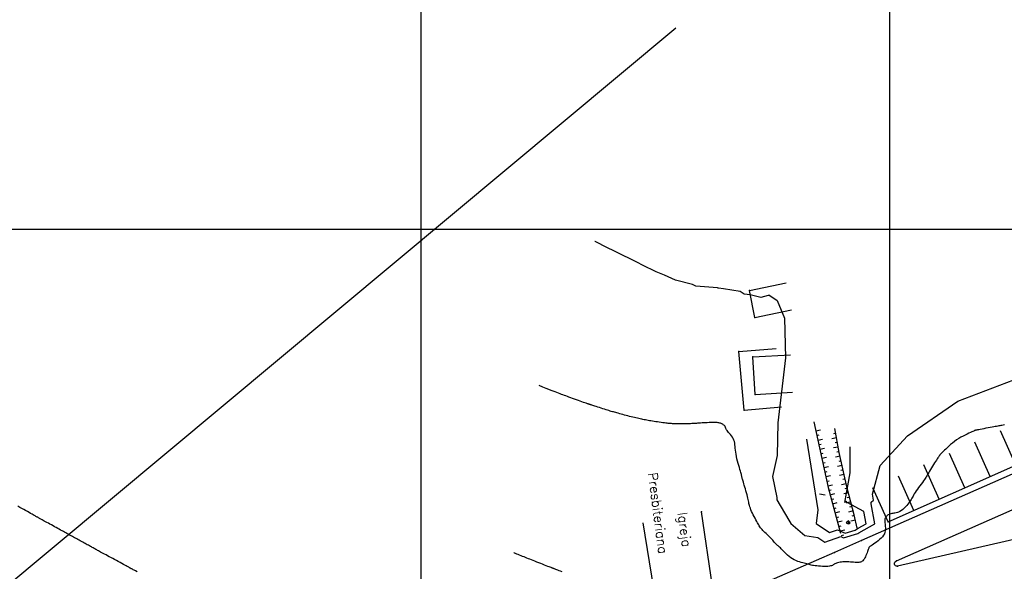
# Model space of a CAD drawing. Header units: millimetres. Extents: x 196436 to 199900, y 8705373 to 8708636.
# Tile 49 of 238: x 197514 to 197724, y 8706727 to 8706845. Entities that reach past the tile are written whole.
import ezdxf
from ezdxf.enums import TextEntityAlignment as Align

# ---------------------------------------------------------------- set-up
doc = ezdxf.new("R2010")
doc.units = ezdxf.units.MM
doc.header["$LTSCALE"] = 5
for name, color, linetype in [('$CURVAS1', 30, 'Continuous'), ('$CURVAS2', 40, 'Continuous'), ('CASA', 6, 'Continuous'), ('CERCA', 3, 'CERCA_LINE'), ('MALHA', 9, 'Continuous'), ('MEIO-FIO', 7, 'Continuous'), ('PE', 7, 'Continuous'), ('TALUDE', 212, 'Continuous'), ('TANQUE', 7, 'Continuous'), ('TEXTO', 2, 'Continuous')]:
    doc.layers.add(name, color=color, linetype=linetype)
doc.styles.add('GEOSIS', font='ROMANS.SHX')
doc.linetypes.add('CERCA_LINE', pattern='A,0.5,-0.2,["X",Standard,S=0.1,R=0,X=-0.1,Y=-0.05],-0.25', length=0.95)

# ---------------------------------------------------------------- blocks, each defined once
blk = doc.blocks.new('T1')
at = {"layer": 'TALUDE'}
for points in [[(0, 0), (0, 1)], [(1, 0), (1, 0.5)]]:
    blk.add_lwpolyline(points, dxfattribs=at)
blk = doc.blocks.new('C')
at = {"layer": 'CASA'}
blk.add_lwpolyline([(0, 0), (0, 8)], dxfattribs=at)

msp = doc.modelspace()

# ---------------------------------------------------------------- linework, layer by layer
at = {"layer": '$CURVAS1', "elevation": 690}
for points in [[(197674.462, 8706785.812), (197676.018, 8706784.72), (197677.599, 8706780.987), (197677.828, 8706772.471), (197676.17, 8706758.64), (197675.996, 8706751.673)], [(197697.967, 8706749.497), (197703.854, 8706755.858), (197714.539, 8706763.262), (197751.884, 8706777.469), (197772.954, 8706784.561)]]:
    msp.add_lwpolyline(points, dxfattribs=at)
at = {"layer": '$CURVAS1'}
for points in [[(197674.462, 8706785.812, 690), (197674.08, 8706785.812, 690), (197672.508, 8706785.408, 690), (197670.25, 8706785.949, 690), (197668.948, 8706786.102, 690), (197668.133, 8706786.667, 690), (197664.569, 8706787.219, 690), (197663.49, 8706787.396, 690), (197663.411, 8706787.403, 690), (197663.303, 8706787.428, 690), (197658.701, 8706787.834, 690), (197657.965, 8706788.135, 690), (197654.32, 8706789.081, 690), (197651.971, 8706790.165, 690), (197650.211, 8706790.864, 690), (197647.26, 8706792.295, 690), (197646.193, 8706792.83, 690), (197645.488, 8706793.186, 690), (197642.192, 8706794.827, 690), (197638.861, 8706796.499, 690), (197638.193, 8706796.83, 690), (197637.177, 8706797.339, 690), (197637.107, 8706797.374, 690)], [(197675.996, 8706751.673, 690), (197675.017, 8706747.173, 690), (197675.96, 8706742.671, 690), (197675.977, 8706742.169, 690), (197678.514, 8706737.811, 690), (197678.943, 8706737.156, 690), (197681.891, 8706734.577, 690), (197684.676, 8706734.122, 690), (197686.169, 8706733.127, 690), (197689.631, 8706734.317, 690), (197690.165, 8706734.092, 690), (197693.243, 8706735.018, 690), (197693.469, 8706735.152, 690), (197696.846, 8706737.077, 690), (197696.074, 8706741.34, 690), (197696.065, 8706741.67, 690), (197696.546, 8706742.079, 690), (197696.352, 8706743.359, 690), (197697.967, 8706749.497, 690)]]:
    msp.add_polyline3d(points, dxfattribs=at)
at = {"layer": '$CURVAS2'}
for points in [[(197724.547, 8706758.172, 691), (197724.242, 8706758.116, 691), (197723.974, 8706758.069, 691), (197723.734, 8706758.027, 691), (197723.511, 8706757.989, 691), (197723.293, 8706757.951, 691), (197723.067, 8706757.913, 691), (197722.822, 8706757.87, 691), (197722.546, 8706757.82, 691), (197722.226, 8706757.762, 691), (197721.856, 8706757.693, 691), (197721.446, 8706757.616, 691), (197721.012, 8706757.533, 691), (197720.57, 8706757.449, 691), (197720.136, 8706757.365, 691), (197719.725, 8706757.286, 691), (197719.353, 8706757.214, 691), (197719.035, 8706757.153, 691), (197718.785, 8706757.104, 691), (197718.595, 8706757.068, 691), (197718.459, 8706757.041, 691), (197718.366, 8706757.023, 691), (197718.309, 8706757.012, 691), (197718.277, 8706757.006, 691), (197718.263, 8706757.003, 691), (197718.257, 8706757.001, 691), (197718.251, 8706756.999, 691), (197718.236, 8706756.993, 691), (197718.206, 8706756.98, 691), (197718.152, 8706756.957, 691), (197718.066, 8706756.919, 691), (197717.942, 8706756.864, 691), (197717.771, 8706756.789, 691), (197717.545, 8706756.689, 691), (197717.259, 8706756.562, 691), (197716.921, 8706756.408, 691), (197716.539, 8706756.228, 691), (197716.123, 8706756.022, 691), (197715.683, 8706755.792, 691), (197715.227, 8706755.538, 691), (197714.765, 8706755.261, 691), (197714.307, 8706754.961, 691), (197713.861, 8706754.641, 691), (197713.432, 8706754.309, 691), (197713.024, 8706753.972, 691), (197712.643, 8706753.639, 691), (197712.292, 8706753.319, 691), (197711.976, 8706753.022, 691), (197711.699, 8706752.755, 691), (197711.466, 8706752.527, 691), (197711.279, 8706752.344, 691), (197711.132, 8706752.202, 691), (197711.021, 8706752.094, 691), (197710.937, 8706752.011, 691), (197710.874, 8706751.948, 691), (197710.826, 8706751.896, 691), (197710.786, 8706751.849, 691), (197710.748, 8706751.798, 691), (197710.704, 8706751.738, 691), (197710.653, 8706751.664, 691), (197710.59, 8706751.571, 691), (197710.513, 8706751.454, 691), (197710.419, 8706751.311, 691), (197710.305, 8706751.135, 691), (197710.168, 8706750.924, 691), (197710.005, 8706750.672, 691), (197709.815, 8706750.378, 691), (197709.605, 8706750.052, 691), (197709.382, 8706749.703, 691), (197709.154, 8706749.346, 691), (197708.929, 8706748.99, 691), (197708.716, 8706748.648, 691), (197708.522, 8706748.331, 691), (197708.355, 8706748.051, 691), (197708.22, 8706747.816, 691), (197708.111, 8706747.617, 691), (197708.017, 8706747.442, 691), (197707.929, 8706747.28, 691), (197707.837, 8706747.117, 691), (197707.731, 8706746.941, 691), (197707.602, 8706746.741, 691), (197707.438, 8706746.504, 691), (197707.235, 8706746.222, 691), (197706.998, 8706745.901, 691), (197706.739, 8706745.552, 691), (197706.468, 8706745.186, 691), (197706.194, 8706744.813, 691), (197705.929, 8706744.445, 691), (197705.682, 8706744.091, 691), (197705.465, 8706743.763, 691), (197705.283, 8706743.468, 691), (197705.132, 8706743.202, 691), (197705.002, 8706742.958, 691), (197704.882, 8706742.727, 691), (197704.765, 8706742.502, 691), (197704.641, 8706742.276, 691), (197704.5, 8706742.042, 691), (197704.334, 8706741.792, 691), (197704.134, 8706741.52, 691), (197703.905, 8706741.234, 691), (197703.652, 8706740.943, 691), (197703.38, 8706740.654, 691), (197703.096, 8706740.378, 691), (197702.804, 8706740.123, 691), (197702.511, 8706739.897, 691), (197702.222, 8706739.711, 691), (197701.941, 8706739.569, 691), (197701.67, 8706739.467, 691), (197701.409, 8706739.396, 691), (197701.158, 8706739.348, 691), (197700.918, 8706739.313, 691), (197700.689, 8706739.284, 691), (197700.472, 8706739.253, 691), (197700.266, 8706739.21, 691), (197700.073, 8706739.15, 691), (197699.892, 8706739.072, 691), (197699.725, 8706738.98, 691), (197699.573, 8706738.874, 691), (197699.436, 8706738.759, 691), (197699.317, 8706738.635, 691), (197699.214, 8706738.505, 691), (197699.131, 8706738.372, 691), (197699.066, 8706738.236, 691), (197699.019, 8706738.097, 691), (197698.989, 8706737.95, 691), (197698.973, 8706737.793, 691), (197698.97, 8706737.624, 691), (197698.979, 8706737.438, 691), (197698.998, 8706737.234, 691), (197699.026, 8706737.007, 691), (197699.058, 8706736.757, 691), (197699.089, 8706736.486, 691), (197699.109, 8706736.197, 691), (197699.108, 8706735.894, 691), (197699.077, 8706735.581, 691), (197699.008, 8706735.26, 691), (197698.892, 8706734.937, 691), (197698.718, 8706734.613, 691), (197698.483, 8706734.293, 691), (197698.198, 8706733.981, 691), (197697.878, 8706733.682, 691), (197697.538, 8706733.399, 691), (197697.195, 8706733.137, 691), (197696.863, 8706732.901, 691), (197696.558, 8706732.694, 691), (197696.296, 8706732.521, 691), (197696.087, 8706732.384, 691), (197695.93, 8706732.281, 691), (197695.815, 8706732.207, 691), (197695.738, 8706732.156, 691), (197695.689, 8706732.124, 691), (197695.662, 8706732.106, 691), (197695.65, 8706732.096, 691), (197695.645, 8706732.091, 691), (197695.642, 8706732.085, 691), (197695.636, 8706732.072, 691), (197695.627, 8706732.048, 691), (197695.612, 8706732.006, 691), (197695.589, 8706731.943, 691), (197695.556, 8706731.851, 691), (197695.512, 8706731.726, 691), (197695.453, 8706731.562, 691), (197695.379, 8706731.356, 691), (197695.291, 8706731.116, 691), (197695.191, 8706730.853, 691), (197695.08, 8706730.576, 691), (197694.961, 8706730.296, 691), (197694.836, 8706730.023, 691), (197694.706, 8706729.767, 691), (197694.573, 8706729.539, 691), (197694.439, 8706729.347, 691), (197694.3, 8706729.189, 691), (197694.154, 8706729.063, 691), (197693.996, 8706728.966, 691), (197693.824, 8706728.896, 691), (197693.634, 8706728.848, 691), (197693.422, 8706728.82, 691), (197693.186, 8706728.809, 691), (197692.922, 8706728.813, 691), (197692.635, 8706728.827, 691), (197692.328, 8706728.848, 691), (197692.006, 8706728.874, 691), (197691.675, 8706728.9, 691), (197691.337, 8706728.923, 691), (197690.998, 8706728.941, 691), (197690.663, 8706728.949, 691), (197690.335, 8706728.944, 691), (197690.019, 8706728.928, 691), (197689.716, 8706728.9, 691), (197689.429, 8706728.862, 691), (197689.163, 8706728.813, 691), (197688.919, 8706728.755, 691), (197688.701, 8706728.688, 691), (197688.511, 8706728.613, 691), (197688.351, 8706728.531, 691), (197688.211, 8706728.445, 691), (197688.079, 8706728.357, 691), (197687.945, 8706728.271, 691), (197687.798, 8706728.19, 691), (197687.624, 8706728.117, 691), (197687.415, 8706728.056, 691), (197687.157, 8706728.008, 691), (197686.844, 8706727.976, 691), (197686.485, 8706727.961, 691), (197686.093, 8706727.958, 691), (197685.682, 8706727.968, 691), (197685.265, 8706727.989, 691), (197684.855, 8706728.018, 691), (197684.466, 8706728.054, 691), (197684.112, 8706728.095, 691), (197683.8, 8706728.141, 691), (197683.526, 8706728.189, 691), (197683.28, 8706728.242, 691), (197683.05, 8706728.298, 691), (197682.828, 8706728.357, 691), (197682.602, 8706728.42, 691), (197682.363, 8706728.486, 691), (197682.101, 8706728.556, 691), (197681.809, 8706728.63, 691), (197681.488, 8706728.712, 691), (197681.145, 8706728.805, 691), (197680.786, 8706728.913, 691), (197680.415, 8706729.041, 691), (197680.038, 8706729.193, 691), (197679.661, 8706729.372, 691), (197679.29, 8706729.583, 691), (197678.929, 8706729.827, 691), (197678.581, 8706730.097, 691), (197678.249, 8706730.384, 691), (197677.934, 8706730.678, 691), (197677.639, 8706730.969, 691), (197677.366, 8706731.249, 691), (197677.117, 8706731.507, 691), (197676.896, 8706731.734, 691), (197676.701, 8706731.924, 691), (197676.532, 8706732.08, 691), (197676.382, 8706732.211, 691), (197676.249, 8706732.323, 691), (197676.126, 8706732.425, 691), (197676.01, 8706732.523, 691), (197675.897, 8706732.624, 691), (197675.782, 8706732.737, 691), (197675.662, 8706732.866, 691), (197675.534, 8706733.013, 691), (197675.397, 8706733.174, 691), (197675.25, 8706733.349, 691), (197675.092, 8706733.535, 691), (197674.922, 8706733.731, 691), (197674.739, 8706733.935, 691), (197674.541, 8706734.145, 691), (197674.328, 8706734.359, 691), (197674.104, 8706734.576, 691), (197673.874, 8706734.794, 691), (197673.642, 8706735.012, 691), (197673.414, 8706735.227, 691), (197673.195, 8706735.438, 691), (197672.988, 8706735.643, 691), (197672.799, 8706735.84, 691), (197672.631, 8706736.029, 691), (197672.481, 8706736.215, 691), (197672.343, 8706736.403, 691), (197672.213, 8706736.599, 691), (197672.085, 8706736.808, 691), (197671.953, 8706737.037, 691), (197671.814, 8706737.291, 691), (197671.662, 8706737.575, 691), (197671.493, 8706737.893, 691), (197671.311, 8706738.239, 691), (197671.124, 8706738.603, 691), (197670.936, 8706738.977, 691), (197670.753, 8706739.351, 691), (197670.581, 8706739.717, 691), (197670.427, 8706740.065, 691), (197670.297, 8706740.387, 691), (197670.193, 8706740.676, 691), (197670.113, 8706740.94, 691), (197670.05, 8706741.189, 691), (197669.998, 8706741.431, 691), (197669.951, 8706741.676, 691), (197669.903, 8706741.935, 691), (197669.849, 8706742.218, 691), (197669.781, 8706742.533, 691), (197669.695, 8706742.888, 691), (197669.595, 8706743.274, 691), (197669.484, 8706743.68, 691), (197669.367, 8706744.096, 691), (197669.246, 8706744.51, 691), (197669.128, 8706744.911, 691), (197669.015, 8706745.288, 691), (197668.913, 8706745.629, 691), (197668.823, 8706745.927, 691), (197668.747, 8706746.183, 691), (197668.682, 8706746.402, 691), (197668.628, 8706746.587, 691), (197668.584, 8706746.744, 691), (197668.547, 8706746.878, 691), (197668.518, 8706746.992, 691), (197668.495, 8706747.091, 691), (197668.477, 8706747.18, 691), (197668.46, 8706747.268, 691), (197668.44, 8706747.365, 691), (197668.415, 8706747.48, 691), (197668.381, 8706747.623, 691), (197668.335, 8706747.802, 691), (197668.273, 8706748.028, 691), (197668.191, 8706748.31, 691), (197668.088, 8706748.653, 691), (197667.968, 8706749.051, 691), (197667.838, 8706749.491, 691), (197667.703, 8706749.961, 691), (197667.57, 8706750.451, 691), (197667.445, 8706750.948, 691), (197667.335, 8706751.441, 691), (197667.245, 8706751.919, 691), (197667.179, 8706752.372, 691), (197667.132, 8706752.799, 691), (197667.095, 8706753.204, 691), (197667.061, 8706753.587, 691), (197667.02, 8706753.952, 691), (197666.964, 8706754.299, 691), (197666.886, 8706754.631, 691), (197666.778, 8706754.95, 691), (197666.633, 8706755.257, 691), (197666.459, 8706755.552, 691), (197666.266, 8706755.832, 691), (197666.062, 8706756.096, 691), (197665.858, 8706756.342, 691), (197665.664, 8706756.569, 691), (197665.489, 8706756.776, 691), (197665.342, 8706756.959, 691), (197665.232, 8706757.12, 691), (197665.152, 8706757.259, 691), (197665.096, 8706757.381, 691), (197665.056, 8706757.49, 691), (197665.024, 8706757.588, 691), (197664.995, 8706757.68, 691), (197664.959, 8706757.768, 691), (197664.909, 8706757.856, 691), (197664.84, 8706757.947, 691), (197664.753, 8706758.04, 691), (197664.648, 8706758.132, 691), (197664.528, 8706758.223, 691), (197664.395, 8706758.309, 691), (197664.252, 8706758.389, 691), (197664.099, 8706758.461, 691), (197663.94, 8706758.523, 691), (197663.774, 8706758.574, 691), (197663.6, 8706758.614, 691), (197663.413, 8706758.644, 691), (197663.211, 8706758.665, 691), (197662.99, 8706758.678, 691), (197662.746, 8706758.684, 691), (197662.475, 8706758.684, 691), (197662.175, 8706758.68, 691), (197661.843, 8706758.671, 691), (197661.486, 8706758.659, 691), (197661.114, 8706758.644, 691), (197660.734, 8706758.627, 691), (197660.357, 8706758.609, 691), (197659.99, 8706758.59, 691), (197659.642, 8706758.57, 691), (197659.322, 8706758.55, 691), (197659.037, 8706758.532, 691), (197658.779, 8706758.514, 691), (197658.538, 8706758.497, 691), (197658.306, 8706758.482, 691), (197658.071, 8706758.467, 691), (197657.825, 8706758.454, 691), (197657.557, 8706758.443, 691), (197657.258, 8706758.433, 691), (197656.921, 8706758.425, 691), (197656.554, 8706758.418, 691), (197656.167, 8706758.414, 691), (197655.77, 8706758.411, 691), (197655.372, 8706758.41, 691), (197654.986, 8706758.411, 691), (197654.621, 8706758.414, 691), (197654.287, 8706758.419, 691), (197653.991, 8706758.427, 691), (197653.727, 8706758.437, 691), (197653.485, 8706758.45, 691), (197653.256, 8706758.466, 691), (197653.029, 8706758.486, 691), (197652.795, 8706758.511, 691), (197652.544, 8706758.54, 691), (197652.266, 8706758.574, 691), (197651.954, 8706758.613, 691), (197651.614, 8706758.657, 691), (197651.252, 8706758.705, 691), (197650.878, 8706758.755, 691), (197650.497, 8706758.808, 691), (197650.12, 8706758.863, 691), (197649.752, 8706758.917, 691), (197649.402, 8706758.972, 691), (197649.075, 8706759.025, 691), (197648.77, 8706759.078, 691), (197648.48, 8706759.131, 691), (197648.203, 8706759.184, 691), (197647.932, 8706759.238, 691), (197647.664, 8706759.293, 691), (197647.394, 8706759.351, 691), (197647.116, 8706759.41, 691), (197646.828, 8706759.473, 691), (197646.529, 8706759.539, 691), (197646.22, 8706759.608, 691), (197645.901, 8706759.68, 691), (197645.573, 8706759.756, 691), (197645.236, 8706759.835, 691), (197644.89, 8706759.919, 691), (197644.538, 8706760.006, 691), (197644.179, 8706760.098, 691), (197643.817, 8706760.192, 691), (197643.458, 8706760.288, 691), (197643.104, 8706760.383, 691), (197642.76, 8706760.477, 691), (197642.431, 8706760.567, 691), (197642.12, 8706760.653, 691), (197641.833, 8706760.733, 691), (197641.57, 8706760.807, 691), (197641.328, 8706760.875, 691), (197641.097, 8706760.94, 691), (197640.87, 8706761.006, 691), (197640.639, 8706761.074, 691), (197640.397, 8706761.146, 691), (197640.135, 8706761.226, 691), (197639.846, 8706761.316, 691), (197639.524, 8706761.417, 691), (197639.178, 8706761.527, 691), (197638.816, 8706761.643, 691), (197638.449, 8706761.761, 691), (197638.086, 8706761.877, 691), (197637.738, 8706761.99, 691), (197637.414, 8706762.094, 691), (197637.125, 8706762.188, 691), (197636.877, 8706762.268, 691), (197636.668, 8706762.335, 691), (197636.495, 8706762.391, 691), (197636.351, 8706762.437, 691), (197636.234, 8706762.475, 691), (197636.137, 8706762.506, 691), (197636.057, 8706762.532, 691), (197635.989, 8706762.554, 691), (197635.927, 8706762.574, 691), (197635.864, 8706762.595, 691), (197635.793, 8706762.62, 691), (197635.704, 8706762.651, 691), (197635.59, 8706762.69, 691), (197635.443, 8706762.742, 691), (197635.254, 8706762.809, 691), (197635.015, 8706762.892, 691), (197634.722, 8706762.996, 691), (197634.383, 8706763.115, 691), (197634.007, 8706763.248, 691), (197633.606, 8706763.39, 691), (197633.191, 8706763.537, 691), (197632.772, 8706763.686, 691), (197632.361, 8706763.833, 691), (197631.969, 8706763.975, 691), (197631.602, 8706764.108, 691), (197631.26, 8706764.235, 691), (197630.935, 8706764.355, 691), (197630.622, 8706764.472, 691), (197630.316, 8706764.588, 691), (197630.01, 8706764.704, 691), (197629.7, 8706764.822, 691), (197629.379, 8706764.944, 691), (197629.041, 8706765.073, 691), (197628.675, 8706765.212, 691), (197628.27, 8706765.368, 691), (197627.815, 8706765.545, 691), (197627.298, 8706765.748, 691), (197626.708, 8706765.982, 691), (197626.033, 8706766.252, 691), (197625.262, 8706766.564, 691)], [(197682.28, 8706755.154, 689), (197684.667, 8706740.069, 689), (197684.306, 8706737.132, 689), (197687.214, 8706735.195, 689), (197688.881, 8706735.767, 689), (197690.507, 8706735.084, 689), (197692.628, 8706735.722, 689), (197693.325, 8706736.136, 689), (197694.991, 8706737.086, 689), (197694.513, 8706739.721, 689), (197690.947, 8706741.617, 689), (197690.732, 8706741.887, 689), (197690.451, 8706741.599, 689), (197691.569, 8706747.928, 689), (197691.593, 8706753.517, 689)], [(197686.238, 8706743.177, 689), (197685.069, 8706743.415, 689)], [(197539.462, 8706726.813, 693), (197539.145, 8706726.985, 693), (197538.874, 8706727.132, 693), (197538.654, 8706727.252, 693), (197538.48, 8706727.346, 693), (197538.346, 8706727.419, 693), (197538.245, 8706727.474, 693), (197538.169, 8706727.514, 693), (197538.113, 8706727.545, 693), (197538.068, 8706727.569, 693), (197538.029, 8706727.59, 693), (197537.989, 8706727.612, 693), (197537.941, 8706727.637, 693), (197537.88, 8706727.671, 693), (197537.798, 8706727.715, 693), (197537.691, 8706727.773, 693), (197537.552, 8706727.848, 693), (197537.374, 8706727.944, 693), (197537.152, 8706728.064, 693), (197536.882, 8706728.21, 693), (197536.57, 8706728.379, 693), (197536.224, 8706728.566, 693), (197535.852, 8706728.767, 693), (197535.462, 8706728.978, 693), (197535.063, 8706729.194, 693), (197534.662, 8706729.412, 693), (197534.268, 8706729.626, 693), (197533.887, 8706729.834, 693), (197533.522, 8706730.033, 693), (197533.174, 8706730.224, 693), (197532.842, 8706730.406, 693), (197532.528, 8706730.578, 693), (197532.233, 8706730.74, 693), (197531.958, 8706730.891, 693), (197531.702, 8706731.031, 693), (197531.467, 8706731.16, 693), (197531.249, 8706731.28, 693), (197531.045, 8706731.391, 693), (197530.851, 8706731.497, 693), (197530.665, 8706731.598, 693), (197530.481, 8706731.698, 693), (197530.298, 8706731.798, 693), (197530.112, 8706731.9, 693), (197529.919, 8706732.006, 693), (197529.719, 8706732.116, 693), (197529.512, 8706732.229, 693), (197529.299, 8706732.347, 693), (197529.078, 8706732.468, 693), (197528.85, 8706732.593, 693), (197528.616, 8706732.722, 693), (197528.374, 8706732.855, 693), (197528.126, 8706732.991, 693), (197527.872, 8706733.13, 693), (197527.616, 8706733.271, 693), (197527.358, 8706733.413, 693), (197527.101, 8706733.554, 693), (197526.847, 8706733.693, 693), (197526.598, 8706733.831, 693), (197526.355, 8706733.965, 693), (197526.12, 8706734.094, 693), (197525.891, 8706734.221, 693), (197525.666, 8706734.346, 693), (197525.443, 8706734.469, 693), (197525.219, 8706734.594, 693), (197524.992, 8706734.719, 693), (197524.76, 8706734.848, 693), (197524.52, 8706734.981, 693), (197524.27, 8706735.119, 693), (197524.01, 8706735.262, 693), (197523.739, 8706735.411, 693), (197523.458, 8706735.566, 693), (197523.166, 8706735.727, 693), (197522.863, 8706735.894, 693), (197522.549, 8706736.067, 693), (197522.224, 8706736.247, 693), (197521.888, 8706736.433, 693), (197521.546, 8706736.623, 693), (197521.204, 8706736.813, 693), (197520.868, 8706737, 693), (197520.542, 8706737.181, 693), (197520.232, 8706737.353, 693), (197519.945, 8706737.513, 693), (197519.684, 8706737.658, 693), (197519.456, 8706737.785, 693), (197519.257, 8706737.896, 693), (197519.083, 8706737.993, 693), (197518.932, 8706738.077, 693), (197518.799, 8706738.151, 693), (197518.68, 8706738.217, 693), (197518.572, 8706738.278, 693), (197518.471, 8706738.334, 693), (197518.373, 8706738.389, 693), (197518.272, 8706738.445, 693), (197518.165, 8706738.505, 693), (197518.045, 8706738.573, 693), (197517.906, 8706738.65, 693), (197517.744, 8706738.741, 693), (197517.552, 8706738.847, 693), (197517.327, 8706738.972, 693), (197517.063, 8706739.118, 693), (197516.763, 8706739.284, 693), (197516.432, 8706739.467, 693), (197516.074, 8706739.665, 693), (197515.692, 8706739.876, 693), (197515.292, 8706740.098, 693), (197514.877, 8706740.328, 693), (197514.45, 8706740.565, 693), (197514.018, 8706740.805, 693)], [(197690.751, 8706737.254, 687), (197691.192, 8706737.069, 687), (197691.398, 8706737.13, 687), (197691.598, 8706737.249, 687), (197691.214, 8706737.729, 687), (197690.751, 8706737.254, 687)], [(197630.19, 8706726.778, 692), (197629.832, 8706726.919, 692), (197629.505, 8706727.047, 692), (197629.22, 8706727.159, 692), (197628.983, 8706727.251, 692), (197628.791, 8706727.325, 692), (197628.64, 8706727.384, 692), (197628.521, 8706727.43, 692), (197628.431, 8706727.464, 692), (197628.362, 8706727.49, 692), (197628.308, 8706727.51, 692), (197628.265, 8706727.526, 692), (197628.225, 8706727.541, 692), (197628.181, 8706727.558, 692), (197628.125, 8706727.579, 692), (197628.05, 8706727.608, 692), (197627.947, 8706727.648, 692), (197627.808, 8706727.702, 692), (197627.626, 8706727.773, 692), (197627.393, 8706727.864, 692), (197627.103, 8706727.978, 692), (197626.766, 8706728.11, 692), (197626.391, 8706728.256, 692), (197625.989, 8706728.413, 692), (197625.572, 8706728.577, 692), (197625.15, 8706728.742, 692), (197624.734, 8706728.905, 692), (197624.335, 8706729.062, 692), (197623.962, 8706729.209, 692), (197623.611, 8706729.347, 692), (197623.277, 8706729.478, 692), (197622.957, 8706729.604, 692), (197622.645, 8706729.728, 692), (197622.337, 8706729.85, 692), (197622.026, 8706729.974, 692), (197621.709, 8706730.1, 692), (197621.383, 8706730.23, 692), (197621.058, 8706730.36, 692), (197620.747, 8706730.484, 692), (197620.461, 8706730.599, 692), (197620.214, 8706730.698, 692), (197620.018, 8706730.776, 692), (197619.886, 8706730.83, 692), (197619.829, 8706730.852, 692)]]:
    msp.add_polyline3d(points, dxfattribs=at)
at = {"color": 1}
msp.add_line((196993.284, 8706291.06), (197654.378, 8706842.972), dxfattribs=at)
at = {"layer": 'CASA'}
for points in [[(197670.09, 8706786.903), (197677.932, 8706788.485)], [(197671.251, 8706781.142), (197670.09, 8706786.903)], [(197671.251, 8706781.142), (197679.093, 8706782.723)], [(197670.854, 8706772.692), (197678.84, 8706773.167)], [(197671.332, 8706764.673), (197670.854, 8706772.692)], [(197671.332, 8706764.673), (197679.317, 8706765.148)], [(197699.72, 8706737.47), (197726.925, 8706749.616)], [(197657.745, 8706718.694), (197657.161, 8706722.938), (197662.197, 8706723.706), (197659.849, 8706739.615)], [(197650.633, 8706717.541), (197647.434, 8706737.283)]]:
    msp.add_lwpolyline(points, dxfattribs=at)
for p in [(197670.09, 8706786.904, 689.976), (197671.252, 8706781.142, 690.114), (197670.855, 8706772.692, 690.654), (197671.332, 8706764.673, 690.836), (197659.849, 8706739.615, 691.596), (197699.72, 8706737.471, 691.279)]:
    msp.add_point(p, dxfattribs=at)
at = {"layer": 'CERCA'}
for points in [[(197667.872, 8706773.828), (197675.842, 8706774.517)], [(197668.952, 8706761.341), (197667.872, 8706773.828)], [(197668.952, 8706761.341), (197676.922, 8706762.031)]]:
    msp.add_lwpolyline(points, dxfattribs=at)
for p in [(197667.873, 8706773.828, 690.71), (197668.953, 8706761.342, 690.925)]:
    msp.add_point(p, dxfattribs=at)
at = {"layer": 'MALHA'}
for p, q in [((197600, 8708635.599), (197600, 8705384.785)), ((197600, 8708635.599), (197600, 8705384.785)), ((197700, 8708635.599), (197700, 8705384.785)), ((197700, 8708635.599), (197700, 8705384.785)), ((196441.61, 8706800), (199000, 8706800)), ((196441.61, 8706800), (199000, 8706800))]:
    msp.add_line(p, q, dxfattribs=at)
at = {"layer": 'MEIO-FIO'}
msp.add_lwpolyline([(197823.715, 8706790.649), (197694.02, 8706733.481), (197688.223, 8706730.917), (197672.587, 8706724.066), (197533.795, 8706663.758)], dxfattribs=at)
msp.add_lwpolyline([(197701.451, 8706729.133), (197739.414, 8706745.908, -0.4341134), (197740.486, 8706745.451), (197742.392, 8706737.961, -0.517826), (197741.738, 8706737.194), (197701.719, 8706728.039, -0.9848263), (197701.451, 8706729.133, 0.4552369)], format="xyb", dxfattribs=at)
for p in [(197694.02, 8706733.481, 690.864), (197688.223, 8706730.917, 690.88), (197701.452, 8706729.134, 691.403), (197701.72, 8706728.04, 691.456)]:
    msp.add_point(p, dxfattribs=at)
at = {"layer": 'PE'}
msp.add_point((197691.267, 8706737.282, 686.785), dxfattribs=at)
at = {"layer": 'TALUDE'}
msp.add_lwpolyline([(197693.098, 8706736.114), (197692.418, 8706738.943), (197690.946, 8706744.705), (197689.251, 8706752.309), (197688.352, 8706757.378)], dxfattribs=at)
at = {"layer": 'TANQUE'}
msp.add_lwpolyline([(197683.858, 8706758.863), (197686.927, 8706744.819), (197689.561, 8706735.029)], dxfattribs=at)

# ---------------------------------------------------------------- block references
at = {"layer": 'CASA'}
for name, p, rotation in [('T1', (197684.285, 8706756.909), 282.3274251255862), ('T1', (197688.701, 8706755.409), 100.061580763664), ('C', (197726.925, 8706749.616), 24.0585516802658), ('T1', (197684.712, 8706754.955), 282.3274251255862), ('T1', (197689.05, 8706753.439), 100.061580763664), ('C', (197721.484, 8706747.187), 24.0585516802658), ('T1', (197685.139, 8706753.001), 282.3274251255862), ('T1', (197689.436, 8706751.477), 102.562814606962), ('C', (197716.043, 8706744.758), 24.0585516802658), ('T1', (197685.565, 8706751.047), 282.3274251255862), ('T1', (197689.871, 8706749.525), 102.562814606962), ('C', (197710.602, 8706742.329), 24.0585516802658), ('T1', (197685.992, 8706749.093), 282.3274251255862), ('T1', (197690.306, 8706747.573), 102.562814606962), ('T1', (197686.419, 8706747.139), 282.3274251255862), ('T1', (197686.846, 8706745.186), 282.3274251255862), ('T1', (197690.741, 8706745.621), 102.562814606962), ('C', (197705.161, 8706739.899), 24.0585516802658), ('T1', (197687.356, 8706743.252), 285.3162840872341), ('T1', (197691.208, 8706743.677), 104.3341106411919), ('C', (197699.72, 8706737.47), 24.0585516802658), ('T1', (197687.884, 8706741.323), 285.3162840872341), ('T1', (197691.703, 8706741.739), 104.3341106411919), ('T1', (197688.412, 8706739.394), 285.3162840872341), ('T1', (197692.199, 8706739.801), 104.3341106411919), ('T1', (197688.941, 8706737.465), 285.3162840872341), ('T1', (197692.731, 8706737.874), 106.3424007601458), ('T1', (197689.469, 8706735.536), 285.3162840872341)]:
    msp.add_blockref(name, p, dxfattribs=dict(at, rotation=rotation))

# ---------------------------------------------------------------- texts
at = {"layer": 'TEXTO', "style": 'GEOSIS'}
for s, p in [('Presbiteriana', (197647.865, 8706747.799)), ('Igreja', (197654.222, 8706739.311))]:
    msp.add_text(s, height=2, rotation=277.5161, dxfattribs=at).set_placement(p, align=Align.BOTTOM_LEFT)

doc.saveas('drawing.dxf')
